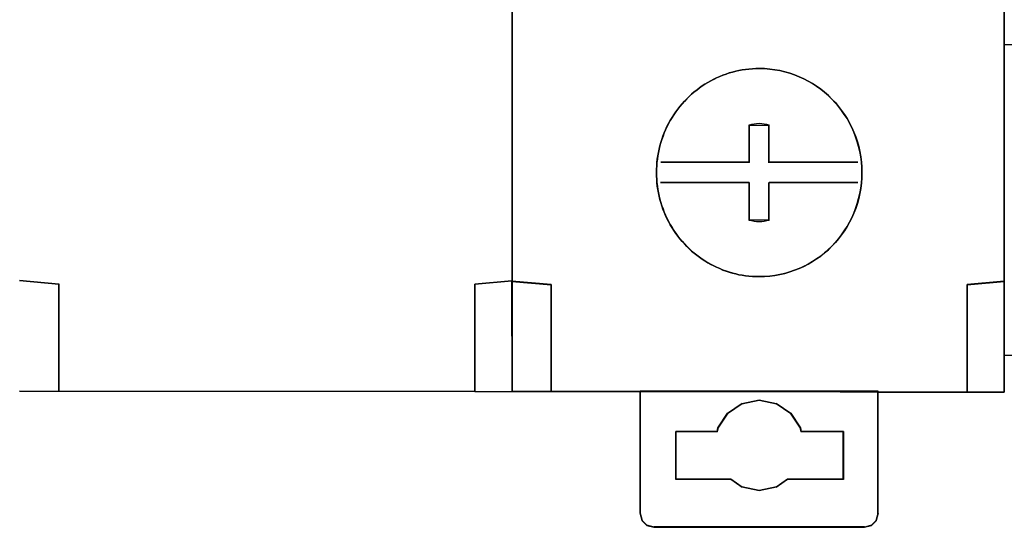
# Model space of a CAD drawing. Header units: millimetres. Extents: x 203 to 3426, y 719 to 2381.
# Tile 68 of 185: x 2546.04 to 2549.76, y 1110.53 to 1112.45. Entities that reach past the tile are written whole.
import ezdxf

# ---------------------------------------------------------------- set-up
doc = ezdxf.new("R2010")
doc.units = ezdxf.units.MM
doc.layers.add('45', color=7, linetype='Continuous')

# ---------------------------------------------------------------- blocks, each defined once
blk = doc.blocks.new('ON300 T1+T2 - 4P')
at = {"layer": '45', "color": 59}
for points in [[(53.961985, 22.921421), (53.98886, -41.901384), (53.961985, 22.921421)], [(71.953803, 22.908847), (71.975302, -41.917551), (71.953803, 22.908847)], [(35.975542, -41.885218), (52.630784, -41.901384), (35.975542, -41.885218)], [(71.975302, -41.917551), (53.97811, -41.890606), (71.975302, -41.917551)]]:
    blk.add_lwpolyline(points, close=True, dxfattribs=at)
at = {"layer": '45', "color": 7}
blk.add_lwpolyline([(53.96736, -7.4345), (53.972794, -21.870289), (53.972794, -25.38021), (53.972794, -37.862987), (53.972794, -37.87399), (55.412777, -38.000523), (55.412777, -41.901047), (58.673117, -41.906548), (58.673117, -41.901047), (67.367356, -41.901047), (67.367356, -41.917551), (70.627695, -41.917551), (70.627695, -40.888781), (70.627695, -38.000523), (71.975302, -37.879491), (71.969869, -25.396715), (71.969869, -21.886793), (71.964435, -7.445503)], dxfattribs=at)
for points in [[(59.769157, -31.994441), (59.834403, -31.884298), (59.89965, -31.779662), (59.970333, -31.675026), (60.046454, -31.575898), (60.122575, -31.476769), (60.204133, -31.37764), (60.285691, -31.289525), (60.372686, -31.201411), (60.459681, -31.113296), (60.546676, -31.030689), (60.644546, -30.948082), (60.736978, -30.876489), (60.834848, -30.799388), (60.938155, -30.727795), (61.036024, -30.661709), (61.144768, -30.601131), (61.248075, -30.540552), (61.356819, -30.48548), (61.465563, -30.430409), (61.579744, -30.380844), (61.693925, -30.336787), (61.808106, -30.29273), (61.922288, -30.25418), (62.041906, -30.221137), (62.161524, -30.193601), (62.281143, -30.166065), (62.400761, -30.144037), (62.525817, -30.122008), (62.645435, -30.110994), (62.770491, -30.099979), (62.895546, -30.094472), (63.020602, -30.088965), (63.216341, -30.094472), (63.406643, -30.110994), (63.591508, -30.133022), (63.776372, -30.166065), (63.961237, -30.210123), (64.140665, -30.259687), (64.314655, -30.320266), (64.483208, -30.391859), (64.651761, -30.463452), (64.80944, -30.551566), (64.967119, -30.639681), (65.11936, -30.73881), (65.271602, -30.848953), (65.412969, -30.959096), (65.548899, -31.080253), (65.679392, -31.206918), (65.804447, -31.33909), (65.918629, -31.476769), (66.03281, -31.619955), (66.136117, -31.768648), (66.233986, -31.922848), (66.326419, -32.082556), (66.407977, -32.247771), (66.484097, -32.412985), (66.549344, -32.589214), (66.609153, -32.765443), (66.658088, -32.94718), (66.701585, -33.128916), (66.734208, -33.316159), (66.761394, -33.50891), (66.772269, -33.70166), (66.777706, -33.894411), (66.772269, -34.092668), (66.761394, -34.285419), (66.734208, -34.472662), (66.701585, -34.659905), (66.658088, -34.847149), (66.609153, -35.028885), (66.549344, -35.205114), (66.484097, -35.375836), (66.407977, -35.546558), (66.326419, -35.711772), (66.233986, -35.87148), (66.136117, -36.02568), (66.03281, -36.174374), (65.918629, -36.31756), (65.804447, -36.455239), (65.679392, -36.58741), (65.548899, -36.714075), (65.412969, -36.829725), (65.271602, -36.945376), (65.11936, -37.050012), (64.967119, -37.14914), (64.80944, -37.242762), (64.651761, -37.32537), (64.483208, -37.40247), (64.314655, -37.468556), (64.140665, -37.529134), (63.961237, -37.578699), (63.776372, -37.622756), (63.591508, -37.655799), (63.406643, -37.683335), (63.216341, -37.694349), (63.020602, -37.699856), (62.895546, -37.699856), (62.770491, -37.694349), (62.645435, -37.683335), (62.525817, -37.666813), (62.400761, -37.650292), (62.281143, -37.628263), (62.161524, -37.600727), (62.041906, -37.567684), (61.922288, -37.534641), (61.808106, -37.496091), (61.693925, -37.457541), (61.579744, -37.407977), (61.465563, -37.358412), (61.356819, -37.308848), (61.248075, -37.253776), (61.144768, -37.193198), (61.036024, -37.127112), (60.938155, -37.061026), (60.834848, -36.989433), (60.736978, -36.91784), (60.644546, -36.84074), (60.546676, -36.763639), (60.459681, -36.681032), (60.372686, -36.592918), (60.285691, -36.504803), (60.204133, -36.411181), (60.122575, -36.31756), (60.046454, -36.218431), (59.970333, -36.119302), (59.89965, -36.014666), (59.834403, -35.91003), (59.769157, -35.799887), (59.703911, -35.689744), (59.649539, -35.574094), (59.595167, -35.458443), (59.546232, -35.342793), (59.502734, -35.227143), (59.459237, -35.111492), (59.421176, -34.990335), (59.388553, -34.874685), (59.361367, -34.753527), (59.334181, -34.63237), (59.312432, -34.511212), (59.296121, -34.390055), (59.279809, -34.26339), (59.274372, -34.142233), (59.263497, -34.021075), (59.263497, -33.894411), (59.263497, -33.773253), (59.274372, -33.652096), (59.279809, -33.525431), (59.296121, -33.404274), (59.312432, -33.283116), (59.334181, -33.161959), (59.361367, -33.040801), (59.388553, -32.919644), (59.421176, -32.798486), (59.459237, -32.682836), (59.502734, -32.561679), (59.546232, -32.446028), (59.595167, -32.330378), (59.649539, -32.214728), (59.703911, -32.104585), (59.769157, -31.994441)], [(66.777706, -33.894411), (66.772269, -33.70166), (66.761394, -33.50891), (66.734208, -33.316159), (66.701585, -33.128916), (66.658088, -32.94718), (66.609153, -32.765443), (66.549344, -32.589214), (66.484097, -32.412985), (66.407977, -32.247771), (66.326419, -32.082556), (66.233986, -31.922848), (66.136117, -31.768648), (66.03281, -31.619955), (65.918629, -31.476769), (65.804447, -31.33909), (65.679392, -31.206918), (65.548899, -31.080253), (65.412969, -30.959096), (65.271602, -30.848953), (65.11936, -30.73881), (64.967119, -30.639681), (64.80944, -30.551566), (64.651761, -30.463452), (64.483208, -30.391859), (64.314655, -30.320266), (64.140665, -30.259687), (63.961237, -30.210123), (63.776372, -30.166065), (63.591508, -30.133022), (63.406643, -30.110994), (63.216341, -30.094472), (63.020602, -30.088965), (62.895546, -30.094472), (62.770491, -30.099979), (62.645435, -30.110994), (62.525817, -30.122008), (62.400761, -30.144037), (62.281143, -30.166065), (62.161524, -30.193601), (62.041906, -30.221137), (61.922288, -30.25418), (61.808106, -30.29273), (61.693925, -30.336787), (61.579744, -30.380844), (61.465563, -30.430409), (61.356819, -30.48548), (61.248075, -30.540552), (61.144768, -30.601131), (61.036024, -30.661709), (60.938155, -30.727795), (60.834848, -30.799388), (60.736978, -30.876489), (60.644546, -30.948082), (60.546676, -31.030689), (60.459681, -31.113296), (60.372686, -31.201411), (60.285691, -31.289525), (60.204133, -31.37764), (60.122575, -31.476769), (60.046454, -31.575898), (59.970333, -31.675026), (59.89965, -31.779662), (59.834403, -31.884298), (59.769157, -31.994441), (59.703911, -32.104585), (59.649539, -32.214728), (59.595167, -32.330378), (59.546232, -32.446028), (59.502734, -32.561679), (59.459237, -32.682836), (59.421176, -32.798486), (59.388553, -32.919644), (59.361367, -33.040801), (59.334181, -33.161959), (59.312432, -33.283116), (59.296121, -33.404274), (59.279809, -33.525431), (59.274372, -33.652096), (59.263497, -33.773253), (59.263497, -33.894411), (59.263497, -34.021075), (59.274372, -34.142233), (59.279809, -34.26339), (59.296121, -34.390055), (59.312432, -34.511212), (59.334181, -34.63237), (59.361367, -34.753527), (59.388553, -34.874685), (59.421176, -34.990335), (59.459237, -35.111492), (59.502734, -35.227143), (59.546232, -35.342793), (59.595167, -35.458443), (59.649539, -35.574094), (59.703911, -35.689744), (59.769157, -35.799887), (59.834403, -35.91003), (59.89965, -36.014666), (59.970333, -36.119302), (60.046454, -36.218431), (60.122575, -36.31756), (60.204133, -36.411181), (60.285691, -36.504803), (60.372686, -36.592918), (60.459681, -36.681032), (60.546676, -36.763639), (60.644546, -36.84074), (60.736978, -36.91784), (60.834848, -36.989433), (60.938155, -37.061026), (61.036024, -37.127112), (61.144768, -37.193198), (61.248075, -37.253776), (61.356819, -37.308848), (61.465563, -37.358412), (61.579744, -37.407977), (61.693925, -37.457541), (61.808106, -37.496091), (61.922288, -37.534641), (62.041906, -37.567684), (62.161524, -37.600727), (62.281143, -37.628263), (62.400761, -37.650292), (62.525817, -37.666813), (62.645435, -37.683335), (62.770491, -37.694349), (62.895546, -37.699856), (63.020602, -37.699856), (63.216341, -37.694349), (63.406643, -37.683335), (63.591508, -37.655799), (63.776372, -37.622756), (63.961237, -37.578699), (64.140665, -37.529134), (64.314655, -37.468556), (64.483208, -37.40247), (64.651761, -37.32537), (64.80944, -37.242762), (64.967119, -37.14914), (65.11936, -37.050012), (65.271602, -36.945376), (65.412969, -36.829725), (65.548899, -36.714075), (65.679392, -36.58741), (65.804447, -36.455239), (65.918629, -36.31756), (66.03281, -36.174374), (66.136117, -36.02568), (66.233986, -35.87148), (66.326419, -35.711772), (66.407977, -35.546558), (66.484097, -35.375836), (66.549344, -35.205114), (66.609153, -35.028885), (66.658088, -34.847149), (66.701585, -34.659905), (66.734208, -34.472662), (66.761394, -34.285419), (66.772269, -34.092668), (66.777706, -33.894411)], [(66.774123, -33.893513), (66.768691, -33.700989), (66.757827, -33.508466), (66.730667, -33.315943), (66.698075, -33.128921), (66.654618, -32.947399), (66.60573, -32.765878), (66.545978, -32.589857), (66.480794, -32.413835), (66.404746, -32.248816), (66.323266, -32.083796), (66.230921, -31.924277), (66.133145, -31.770258), (66.029937, -31.621741), (65.915865, -31.478724), (65.801792, -31.341207), (65.676856, -31.209191), (65.546488, -31.082676), (65.410687, -30.961662), (65.269455, -30.851649), (65.117359, -30.741635), (64.965262, -30.642623), (64.807734, -30.554613), (64.650206, -30.466602), (64.481813, -30.395094), (64.313421, -30.323585), (64.139596, -30.263078), (63.96034, -30.213572), (63.775652, -30.169567), (63.590963, -30.136563), (63.406275, -30.11456), (63.216154, -30.098058), (63.020602, -30.092558), (62.895665, -30.098058), (62.770729, -30.103559), (62.645793, -30.11456), (62.526289, -30.125562), (62.401352, -30.147564), (62.281848, -30.169567), (62.162344, -30.19707), (62.042839, -30.224573), (61.923335, -30.257577), (61.809263, -30.296082), (61.695191, -30.340087), (61.581118, -30.384093), (61.467046, -30.433598), (61.358406, -30.488605), (61.249766, -30.543612), (61.146557, -30.604119), (61.037917, -30.664626), (60.940141, -30.730634), (60.836933, -30.802143), (60.739156, -30.879152), (60.646812, -30.95066), (60.549036, -31.03317), (60.462124, -31.11568), (60.375211, -31.203691), (60.288299, -31.291701), (60.206819, -31.379712), (60.125339, -31.478724), (60.049291, -31.577735), (59.973242, -31.676747), (59.902626, -31.78126), (59.837442, -31.885772), (59.772258, -31.995785), (59.707074, -32.105799), (59.652754, -32.215812), (59.598434, -32.331326), (59.549545, -32.446839), (59.506089, -32.562353), (59.462633, -32.683368), (59.424609, -32.798882), (59.392017, -32.919896), (59.364857, -33.04091), (59.337697, -33.161925), (59.315969, -33.282939), (59.299673, -33.403954), (59.283377, -33.524968), (59.277945, -33.651484), (59.267081, -33.772498), (59.267081, -33.893513), (59.267081, -34.020028), (59.277945, -34.141042), (59.283377, -34.262057), (59.299673, -34.388572), (59.315969, -34.509586), (59.337697, -34.630601), (59.364857, -34.751615), (59.392017, -34.87263), (59.424609, -34.988143), (59.462633, -35.109158), (59.506089, -35.224672), (59.549545, -35.340186), (59.598434, -35.455699), (59.652754, -35.571213), (59.707074, -35.686727), (59.772258, -35.79674), (59.837442, -35.906753), (59.902626, -36.011266), (59.973242, -36.115778), (60.049291, -36.21479), (60.125339, -36.313802), (60.206819, -36.407313), (60.288299, -36.500824), (60.375211, -36.588835), (60.462124, -36.676846), (60.549036, -36.759355), (60.646812, -36.836365), (60.739156, -36.913374), (60.836933, -36.984882), (60.940141, -37.056391), (61.037917, -37.122399), (61.146557, -37.188407), (61.249766, -37.248914), (61.358406, -37.303921), (61.467046, -37.353427), (61.581118, -37.402932), (61.695191, -37.452438), (61.809263, -37.490943), (61.923335, -37.529448), (62.042839, -37.562452), (62.162344, -37.595455), (62.281848, -37.622959), (62.401352, -37.644961), (62.526289, -37.661463), (62.645793, -37.677965), (62.770729, -37.688967), (62.895665, -37.694467), (63.020602, -37.694467), (63.216154, -37.688967), (63.406275, -37.677965), (63.590963, -37.650462), (63.775652, -37.617458), (63.96034, -37.573453), (64.139596, -37.523947), (64.313421, -37.46344), (64.481813, -37.397432), (64.650206, -37.320423), (64.807734, -37.237913), (64.965262, -37.144402), (65.117359, -37.04539), (65.269455, -36.940877), (65.410687, -36.825363), (65.546488, -36.70985), (65.676856, -36.583334), (65.801792, -36.451319), (65.915865, -36.313802), (66.029937, -36.170785), (66.133145, -36.022267), (66.230921, -35.868249), (66.323266, -35.70873), (66.404746, -35.54371), (66.480794, -35.37319), (66.545978, -35.202669), (66.60573, -35.026648), (66.654618, -34.845126), (66.698075, -34.658104), (66.730667, -34.471082), (66.757827, -34.284059), (66.768691, -34.091536), (66.774123, -33.893513)], [(63.389683, -32.156498), (63.301544, -32.134942), (63.207897, -32.120572), (63.114249, -32.113387), (63.020602, -32.106202), (62.926954, -32.113387), (62.833307, -32.120572), (62.745168, -32.134942), (62.65152, -32.156498), (63.389683, -32.156498)], [(62.65152, -33.052848), (62.65152, -32.14572), (62.65152, -33.052848)], [(63.378933, -32.14572), (63.378933, -33.052848), (63.378933, -32.14572)], [(62.65152, -33.04207), (62.65152, -33.530661), (62.65152, -33.04207)], [(63.378933, -33.53605), (63.378933, -33.04207), (63.378933, -33.53605)], [(59.419372, -33.519884), (62.66227, -33.519884), (59.419372, -33.519884)], [(66.627207, -33.519884), (63.378933, -33.519884), (66.627207, -33.519884)], [(59.413997, -34.263549), (62.656895, -34.263549), (59.413997, -34.263549)], [(62.65152, -34.263549), (62.65152, -34.75214), (62.65152, -34.263549)], [(63.378933, -34.75214), (63.378933, -34.263549), (63.378933, -34.75214)], [(66.621832, -34.263549), (63.384308, -34.263549), (66.621832, -34.263549)], [(62.65152, -35.643101), (62.65152, -34.741363), (62.65152, -35.643101)], [(63.378933, -34.741363), (63.378933, -35.643101), (63.378933, -34.741363)], [(62.65152, -35.632324), (62.745168, -35.653109), (62.833307, -35.666966), (62.926954, -35.680823), (63.020602, -35.680823), (63.114249, -35.680823), (63.207897, -35.666966), (63.301544, -35.653109), (63.389683, -35.632324), (62.65152, -35.632324)], [(37.424993, -37.980078), (35.975542, -37.84356), (37.424993, -37.980078)], [(37.416034, -41.885218), (37.416034, -37.963911), (37.416034, -41.885218)], [(53.983392, -37.854337), (52.621826, -37.970125), (52.621826, -40.870325), (52.621826, -41.901384), (53.98886, -41.901384), (53.983392, -37.865365), (53.983392, -37.854337)], [(52.621826, -37.980078), (53.983485, -37.854337), (52.621826, -37.980078)], [(52.621826, -37.9693), (52.621826, -40.873905), (52.621826, -37.9693)], [(53.979837, -37.85793), (52.625409, -37.973512), (52.625409, -40.868563), (52.625409, -41.897792), (53.985277, -41.897792), (53.979837, -37.868938), (53.979837, -37.85793)], [(53.972735, -37.865115), (53.978205, -41.901384), (55.422185, -41.901384), (55.422185, -37.991938), (53.972735, -37.865115)], [(55.422185, -38.001633), (53.972735, -37.865115), (55.422185, -38.001633)], [(53.97811, -37.870504), (53.983546, -41.897792), (55.418602, -41.897792), (55.418602, -37.997044), (53.97811, -37.870504)], [(55.413227, -41.901384), (55.413227, -37.985467), (55.413227, -41.901384)], [(70.619018, -37.991805), (70.619018, -40.886491), (70.619018, -41.917551), (71.975302, -41.917551), (71.975302, -37.870504), (70.619018, -37.991805)], [(70.619018, -38.001633), (71.975302, -37.870504), (70.619018, -38.001633)], [(70.619018, -37.990856), (70.619018, -40.890072), (70.619018, -37.990856)], [(70.622602, -37.996925), (70.622602, -40.885187), (70.622602, -41.913958), (71.971719, -41.913958), (71.971719, -37.875893), (70.622602, -37.996925)], [(52.621826, -40.863127), (52.621826, -41.901384), (52.621826, -40.863127)], [(70.619018, -40.879294), (70.619018, -41.917551), (70.619018, -40.879294)], [(58.670459, -46.361578), (58.670459, -41.890606), (58.670459, -46.361578)], [(67.370744, -41.890606), (58.670459, -41.890606), (58.670459, -46.36112), (58.735711, -46.614688), (58.915155, -46.802108), (59.165288, -46.862744), (66.875916, -46.862744), (67.126049, -46.802108), (67.305492, -46.614688), (67.370744, -46.36112), (67.370744, -41.890606)], [(67.359995, -41.890606), (67.359995, -46.361578), (67.359995, -41.890606)], [(63.021335, -42.210347), (63.646952, -42.337252), (64.174647, -42.695896), (64.528256, -43.231105), (64.555457, -43.363527), (66.10046, -43.363527), (66.10046, -45.11261), (65.496603, -45.11261), (64.054963, -45.11261), (63.646952, -45.394008), (63.021335, -45.520914), (62.395717, -45.394008), (61.993146, -45.11261), (60.551506, -45.11261), (59.96941, -45.11261), (59.96941, -43.363527), (61.487212, -43.363527), (61.514413, -43.231105), (61.868023, -42.695896), (62.395717, -42.337252), (63.021335, -42.210347)], [(61.863191, -42.704327), (62.400689, -42.336087), (61.863191, -42.704327)], [(62.389939, -42.346865), (63.025977, -42.210347), (62.389939, -42.346865)], [(63.015227, -42.210347), (63.651265, -42.346865), (63.015227, -42.210347)], [(63.640515, -42.336087), (64.178012, -42.704327), (63.640515, -42.336087)], [(61.510235, -43.237826), (61.873941, -42.693549), (61.510235, -43.237826)], [(64.167262, -42.693549), (64.530968, -43.237826), (64.167262, -42.693549)], [(61.49411, -43.359974), (59.96941, -43.359974), (61.49411, -43.359974)], [(59.96941, -43.359974), (59.96941, -45.113155), (59.96941, -43.359974)], [(61.48336, -43.370751), (61.520985, -43.227048), (61.48336, -43.370751)], [(64.520218, -43.227048), (64.557843, -43.370751), (64.520218, -43.227048)], [(66.10046, -43.359974), (64.547093, -43.359974), (66.10046, -43.359974)], [(66.08971, -43.359974), (66.08971, -45.113155), (66.08971, -43.359974)], [(60.560657, -45.102377), (59.96941, -45.102377), (60.560657, -45.102377)], [(61.999357, -45.102377), (60.549907, -45.102377), (61.999357, -45.102377)], [(62.400689, -45.395173), (61.988607, -45.102377), (62.400689, -45.395173)], [(64.057971, -45.102377), (63.640515, -45.395173), (64.057971, -45.102377)], [(65.496671, -45.102377), (64.047221, -45.102377), (65.496671, -45.102377)], [(66.10046, -45.102377), (65.485922, -45.102377), (66.10046, -45.102377)], [(63.025977, -45.520914), (62.389939, -45.384395), (63.025977, -45.520914)], [(63.651265, -45.384395), (63.015227, -45.520914), (63.651265, -45.384395)], [(58.745709, -46.614856), (58.670459, -46.350801), (58.745709, -46.614856)], [(67.370744, -46.350801), (67.295495, -46.614856), (67.370744, -46.350801)], [(58.924874, -46.80167), (58.73675, -46.604078), (58.924874, -46.80167)], [(67.304453, -46.604078), (67.114538, -46.80167), (67.304453, -46.604078)], [(59.175706, -46.862744), (58.915916, -46.790892), (59.175706, -46.862744)], [(66.876247, -46.851966), (59.164956, -46.851966), (66.876247, -46.851966)], [(67.125287, -46.790892), (66.865497, -46.862744), (67.125287, -46.790892)]]:
    blk.add_lwpolyline(points, close=True, dxfattribs=at)
blk = doc.blocks.new('S301 TX3')
at = {"layer": '45', "color": 7}
blk.add_lwpolyline([(17.986, 40.875), (0, 40.875), (0, -40.875), (17.986, -40.875), (17.986, 40.875)], close=True, dxfattribs=at)
at = {"layer": '45', "color": 139}
blk.add_lwpolyline([(17.986, 40.875), (0, 40.875), (0, -40.875), (17.986, -40.875), (17.986, 40.875)], close=True, dxfattribs=at)
blk.add_lwpolyline([(0, -29.512), (6.185, -29.512)], dxfattribs=at)
blk = doc.blocks.new('G$CCC6CD2FA')
at = {"linetype": 'Continuous', "xscale": 0.103478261, "yscale": 0.103478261, "zscale": 0.103478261}
blk.add_blockref('ON300 T1+T2 - 4P', (-108.0208, 43.6921), dxfattribs=at)
at = {"xscale": 0.103478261, "yscale": 0.103478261, "zscale": 0.103478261}
blk.add_blockref('S301 TX3', (-100.5735, 43.7236), dxfattribs=at)

msp = doc.modelspace()

# ---------------------------------------------------------------- block references
msp.add_blockref('G$CCC6CD2FA', (2650.3343, 1071.6878))

doc.saveas('drawing.dxf')
